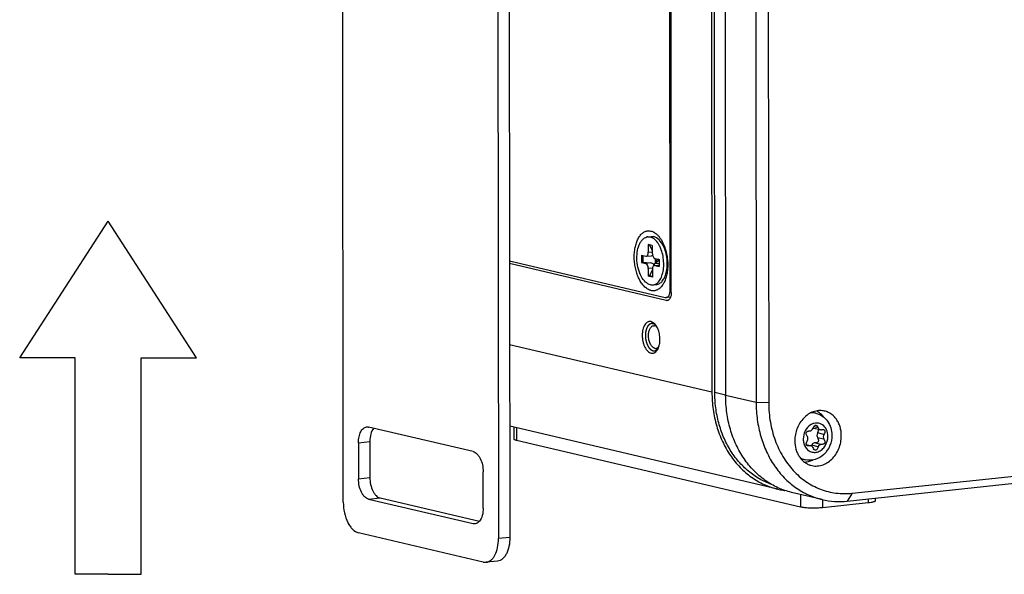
# Model space of a CAD drawing. Header units: millimetres. Extents: x 0 to 2731, y -3524 to -2222.
# Tile 209 of 221: x 2517 to 2625, y -2643 to -2582. Entities that reach past the tile are written whole.
import ezdxf

# ---------------------------------------------------------------- set-up
doc = ezdxf.new("R2010")
doc.units = ezdxf.units.MM
doc.header["$LTSCALE"] = 46.255
doc.layers.get('0').update_dxf_attribs({"linetype": 'CONTINUOUS'})
doc.layers.add('00_COMPONENTS', color=7, linetype='CONTINUOUS')

msp = doc.modelspace()

# ---------------------------------------------------------------- linework, layer by layer
for p, q in [((2516.645, -2618.927), (2526.342, -2603.924)), ((2536.039, -2618.927), (2526.342, -2603.924)), ((2522.714, -2618.927), (2516.645, -2618.927)), ((2522.714, -2642.636), (2522.714, -2618.927)), ((2529.969, -2642.636), (2529.969, -2618.927)), ((2529.969, -2618.927), (2536.039, -2618.927)), ((2526.342, -2642.636), (2522.714, -2642.636)), ((2526.342, -2642.636), (2529.969, -2642.636))]:
    msp.add_line(p, q)
at = {"layer": '00_COMPONENTS', "color": 7}
for p, q in [((2552.115, -2634.737), (2552.027, -2548.329)), ((2569.037, -2552.319), (2569.125, -2638.727)), ((2570.284, -2552.187), (2570.372, -2638.594)), ((2592.457, -2554.053), (2592.527, -2622.688)), ((2592.832, -2622.675), (2592.762, -2554.125)), ((2593.958, -2554.405), (2594.028, -2623.04)), ((2597.293, -2555.187), (2597.363, -2623.822)), ((2598.68, -2555.513), (2598.75, -2623.864)), ((2587.958, -2611.447), (2587.909, -2563.063)), ((2588.07, -2611.77), (2588.02, -2562.984)), ((2585.488, -2605.659), (2585.875, -2605.617)), ((2585.488, -2605.664), (2585.765, -2605.677)), ((2585.875, -2605.617), (2586.153, -2605.636)), ((2585.989, -2606.618), (2585.544, -2606.513)), ((2585.544, -2606.513), (2585.545, -2607.353)), ((2585.683, -2606.546), (2585.989, -2607.142)), ((2585.989, -2606.618), (2585.989, -2607.457)), ((2570.341, -2608.302), (2587.403, -2612.305)), ((2584.795, -2607.67), (2585.267, -2607.781)), ((2584.795, -2607.67), (2584.796, -2608.46)), ((2584.796, -2608.46), (2584.94, -2608.45)), ((2584.796, -2608.46), (2585.268, -2608.571)), ((2584.939, -2607.704), (2584.94, -2608.45)), ((2584.94, -2608.45), (2585.792, -2608.516)), ((2585.267, -2607.781), (2585.32, -2607.784)), ((2585.32, -2607.785), (2585.889, -2607.724)), ((2586.158, -2608.688), (2586.724, -2608.192)), ((2586.268, -2608.016), (2586.74, -2608.127)), ((2586.309, -2608.016), (2586.31, -2608.555)), ((2586.502, -2608.14), (2586.31, -2608.555)), ((2586.31, -2608.555), (2586.724, -2608.587)), ((2586.741, -2608.656), (2586.31, -2608.555)), ((2586.461, -2608.061), (2586.502, -2608.14)), ((2586.74, -2608.196), (2586.502, -2608.14)), ((2586.724, -2608.192), (2586.637, -2608.103)), ((2586.724, -2608.192), (2586.73, -2608.126)), ((2586.724, -2608.192), (2586.741, -2608.447)), ((2586.724, -2608.192), (2586.724, -2608.587)), ((2586.74, -2608.127), (2586.741, -2608.917)), ((2587.515, -2612.627), (2570.341, -2608.598)), ((2585.547, -2609.13), (2585.547, -2609.97)), ((2585.991, -2609.247), (2585.677, -2609.929)), ((2585.991, -2609.235), (2585.992, -2610.074)), ((2586.216, -2608.803), (2586.741, -2608.747)), ((2586.269, -2608.806), (2586.216, -2608.804)), ((2586.269, -2608.806), (2586.741, -2608.917)), ((2586.724, -2608.587), (2586.741, -2608.627)), ((2585.677, -2609.929), (2585.547, -2609.97)), ((2585.992, -2610.074), (2585.547, -2609.97)), ((2585.992, -2610.003), (2585.677, -2609.929)), ((2585.771, -2610.911), (2586.048, -2610.923)), ((2586.048, -2610.929), (2586.435, -2610.888)), ((2587.991, -2612.26), (2587.508, -2612.311)), ((2587.971, -2612.309), (2587.834, -2612.277)), ((2607.905, -2633.755), (2717.632, -2622.087)), ((2607.35, -2634.612), (2717.077, -2622.944)), ((2603.924, -2624.983), (2603.492, -2624.881)), ((2566.336, -2629.187), (2554.885, -2626.501)), ((2599.762, -2633.31), (2570.359, -2626.413)), ((2570.807, -2626.518), (2570.808, -2627.815)), ((2603.683, -2626.621), (2604.389, -2626.786)), ((2602.232, -2635.27), (2571.103, -2627.968)), ((2553.775, -2628.215), (2553.779, -2632.165)), ((2555.022, -2628.083), (2555.026, -2632.033)), ((2602.859, -2628.431), (2603.371, -2628.551)), ((2602.725, -2630.094), (2602.293, -2629.993)), ((2567.454, -2635.373), (2567.45, -2631.423)), ((2554.893, -2634.401), (2566.344, -2637.087)), ((2556.14, -2634.269), (2567.031, -2636.823)), ((2604.598, -2634.445), (2601.262, -2633.662)), ((2610.424, -2634.285), (2610.425, -2634.583)), ((2609.647, -2634.813), (2604.66, -2635.343)), ((2567.46, -2641.298), (2553.786, -2638.09)), ((2569.021, -2641.186), (2567.774, -2641.319))]:
    msp.add_line(p, q, dxfattribs=at)
at = {"layer": '00_COMPONENTS', "color": 4}
for p, q in [((2585.545, -2607.353), (2585.989, -2607.305)), ((2585.792, -2608.516), (2585.268, -2608.571)), ((2586.006, -2609.081), (2585.547, -2609.13)), ((2586.269, -2608.806), (2586.741, -2608.756)), ((2588.069, -2611.436), (2587.958, -2611.447)), ((2587.515, -2612.627), (2587.72, -2612.605)), ((2592.527, -2622.688), (2570.35, -2617.486)), ((2592.832, -2622.675), (2594.028, -2622.955)), ((2597.363, -2623.822), (2594.028, -2623.04)), ((2598.75, -2623.864), (2597.363, -2623.822)), ((2571.102, -2626.588), (2571.103, -2627.968)), ((2604.152, -2626.578), (2603.684, -2626.469)), ((2604.796, -2627.31), (2604.09, -2627.144)), ((2604.796, -2627.832), (2604.09, -2627.667)), ((2553.775, -2628.215), (2555.022, -2628.083)), ((2603.243, -2628.548), (2602.873, -2628.461)), ((2604.172, -2628.655), (2603.466, -2628.489)), ((2604.477, -2628.413), (2603.771, -2628.247)), ((2553.779, -2632.165), (2555.026, -2632.033)), ((2554.893, -2634.401), (2556.14, -2634.269)), ((2602.231, -2633.89), (2602.232, -2635.27)), ((2604.659, -2634.459), (2604.66, -2635.343)), ((2607.905, -2633.755), (2607.35, -2634.612)), ((2609.647, -2634.368), (2609.647, -2634.813)), ((2566.344, -2637.087), (2566.75, -2637.044)), ((2570.372, -2638.594), (2569.125, -2638.727))]:
    msp.add_line(p, q, dxfattribs=at)
at = {"layer": '00_COMPONENTS', "color": 7}
for centre, radius, start, end in [((2585.579, -2606.48), 0.825, 100.9238, 102.91637), ((2585.577, -2606.471), 0.816, 96.26783, 100.92635), ((2585.56, -2606.55), 0.897, 71.95972, 76.76223), ((2585.431, -2606.847), 1.222, 60.06404, 60.4604), ((2583.918, -2608.126), 3.228, 26.3072, 28.89273), ((2583.649, -2608.258), 3.528, 23.14934, 26.30082), ((2583.488, -2608.329), 3.703, 22.85106, 23.17296), ((2583.461, -2608.34), 3.733, 22.56604, 22.85111), ((2605.436, -2627.377), 1.974, 156.79947, 157.59099), ((2603.754, -2626.316), 0.313, 244.86603, 253.29526), ((2603.753, -2626.319), 0.31, 253.32582, 256.88521), ((2603.3, -2628.855), 0.312, 64.9034, 76.84195)]:
    msp.add_arc(centre, radius, start, end, dxfattribs=at)
at = {"layer": '00_COMPONENTS', "color": 4}
for centre, radius, start, end in [((2603.519, -2626.806), 1.871, 94.38113, 95.40977), ((2604.111, -2627.49), 1.456, 121.9982, 123.26955), ((2604.102, -2627.476), 1.44, 121.22549, 121.99726), ((2604.093, -2627.462), 1.423, 119.92436, 121.22653), ((2604.183, -2627.855), 1.649, 197.71723, 198.60615), ((2604.129, -2627.874), 1.591, 198.58782, 202.52568), ((2603.17, -2628.283), 1.866, 238.49993, 239.3844), ((2603.167, -2628.287), 1.861, 239.38455, 239.9687)]:
    msp.add_arc(centre, radius, start, end, dxfattribs=at)
at = {"layer": '00_COMPONENTS', "color": 7}
for centre, major_axis, ratio, start_param, end_param in [((2585.793, -2609.009), (0.456, -0.27), 0.9114886, 1.2809006, 2.0662988), ((2585.791, -2607.232), (0.456, -0.27), 0.9114886, -0.8857213, -0.6140338), ((2585.793, -2609.009), (0.274, 0.506), 0.4828049, -0.9616897, -0.6552131)]:
    msp.add_ellipse(centre, major_axis=major_axis, ratio=ratio, start_param=start_param, end_param=end_param, dxfattribs=at)
for points, knots in [([(2584.009, -2607.855), (2584.009, -2607.657), (2584.028, -2607.268), (2584.119, -2606.71), (2584.268, -2606.205), (2584.471, -2605.769), (2584.722, -2605.416), (2584.973, -2605.197), (2585.189, -2605.081), (2585.352, -2605.025), (2585.521, -2604.997), (2585.634, -2604.998), (2585.69, -2605.003)], [0, 0, 0, 0, 0.1625751, 0.3173753, 0.4612637, 0.5920283, 0.7088338, 0.8128033, 0.8611536, 0.9078969, 0.9538755, 1, 1, 1, 1]), ([(2585.69, -2605.003), (2585.768, -2605.01), (2585.926, -2605.042), (2586.156, -2605.141), (2586.38, -2605.289), (2586.595, -2605.484), (2586.798, -2605.721), (2587.056, -2606.101), (2587.21, -2606.422), (2587.299, -2606.649)], [0, 0, 0, 0, 0.0969274, 0.1995867, 0.3100881, 0.4296953, 0.5589029, 0.6975687, 1, 1, 1, 1]), ([(2585.771, -2610.911), (2585.578, -2610.865), (2585.181, -2610.615), (2584.746, -2610.007), (2584.432, -2609.203), (2584.278, -2608.292), (2584.299, -2607.382), (2584.467, -2606.681), (2584.697, -2606.223), (2584.897, -2605.959), (2585.129, -2605.768), (2585.306, -2605.695), (2585.394, -2605.675)], [0, 0, 0, 0, 0.0961302, 0.216482, 0.3581495, 0.5110299, 0.6614844, 0.796759, 0.85593, 0.9089459, 0.9563878, 1, 1, 1, 1]), ([(2586.033, -2605.784), (2586.017, -2605.775), (2585.954, -2605.741), (2585.888, -2605.713), (2585.838, -2605.697)], [0, 0, 0, 0, 0.2579134, 1, 1, 1, 1]), ([(2586.744, -2606.566), (2586.696, -2606.48), (2586.512, -2606.181), (2586.26, -2605.915), (2586.041, -2605.788)], [0, 0, 0, 0, 0.2808995, 1, 1, 1, 1]), ([(2587.203, -2606.662), (2587.079, -2606.41), (2586.806, -2605.983), (2586.367, -2605.686), (2586.153, -2605.636)], [0, 0, 0, 0, 0.5604114, 1, 1, 1, 1]), ([(2585.32, -2607.785), (2585.352, -2607.781), (2585.421, -2607.748), (2585.492, -2607.647), (2585.535, -2607.51), (2585.545, -2607.407), (2585.545, -2607.353)], [0, 0, 0, 0, 0.186374, 0.4116766, 0.6876091, 1, 1, 1, 1]), ([(2585.989, -2607.457), (2585.989, -2607.522), (2586.004, -2607.65), (2586.07, -2607.853), (2586.179, -2607.995), (2586.268, -2608.016)], [0, 0, 0, 0, 0.2981598, 0.5808131, 1, 1, 1, 1]), ([(2587.085, -2609.778), (2587.152, -2609.557), (2587.24, -2609.082), (2587.251, -2608.347), (2587.147, -2607.608), (2587.001, -2607.132), (2586.908, -2606.908)], [0, 0, 0, 0, 0.2369911, 0.4920542, 0.7514146, 1, 1, 1, 1]), ([(2587.514, -2609.586), (2587.634, -2609.104), (2587.665, -2608.33), (2587.482, -2607.351), (2587.309, -2606.879), (2587.203, -2606.662)], [0, 0, 0, 0, 0.4991478, 0.7572601, 1, 1, 1, 1]), ([(2587.299, -2606.649), (2587.306, -2606.666), (2587.333, -2606.738), (2587.359, -2606.81), (2587.377, -2606.865)], [0, 0, 0, 0, 0.2479062, 1, 1, 1, 1]), ([(2587.377, -2606.865), (2587.477, -2607.159), (2587.626, -2607.771), (2587.677, -2608.399), (2587.678, -2608.716)], [0, 0, 0, 0, 0.494963, 1, 1, 1, 1]), ([(2587.642, -2609.352), (2587.621, -2609.537), (2587.56, -2609.893), (2587.41, -2610.389), (2587.207, -2610.816), (2586.958, -2611.162), (2586.709, -2611.377), (2586.496, -2611.49), (2586.335, -2611.546), (2586.168, -2611.574), (2585.999, -2611.574), (2585.829, -2611.545), (2585.598, -2611.468), (2585.311, -2611.296), (2584.998, -2610.997), (2584.715, -2610.61), (2584.47, -2610.146), (2584.27, -2609.622), (2584.122, -2609.053), (2584.03, -2608.46), (2584.009, -2608.057), (2584.009, -2607.855)], [0, 0, 0, 0, 0.0739878, 0.1427269, 0.2052088, 0.2610729, 0.310875, 0.3340622, 0.3564906, 0.3785549, 0.4006816, 0.4232917, 0.4467646, 0.4973681, 0.5541824, 0.617612, 0.687187, 0.7618239, 0.8400261, 0.9200423, 1, 1, 1, 1]), ([(2585.547, -2609.13), (2585.546, -2609.065), (2585.532, -2608.937), (2585.466, -2608.734), (2585.357, -2608.592), (2585.268, -2608.571)], [0, 0, 0, 0, 0.2981598, 0.5808131, 1, 1, 1, 1]), ([(2586.216, -2608.803), (2586.184, -2608.806), (2586.115, -2608.839), (2586.044, -2608.94), (2586.001, -2609.077), (2585.991, -2609.18), (2585.991, -2609.235)], [0, 0, 0, 0, 0.186374, 0.4116766, 0.6876091, 1, 1, 1, 1]), ([(2586.435, -2610.887), (2586.556, -2610.873), (2586.807, -2610.785), (2587.117, -2610.498), (2587.361, -2610.085), (2587.47, -2609.762), (2587.514, -2609.586)], [0, 0, 0, 0, 0.2031602, 0.4307214, 0.6958491, 1, 1, 1, 1]), ([(2587.678, -2608.716), (2587.678, -2608.77), (2587.675, -2608.982), (2587.66, -2609.195), (2587.642, -2609.352)], [0, 0, 0, 0, 0.2536219, 1, 1, 1, 1]), ([(2586.507, -2610.733), (2586.642, -2610.626), (2586.882, -2610.325), (2587.026, -2609.974), (2587.085, -2609.778)], [0, 0, 0, 0, 0.4564031, 1, 1, 1, 1]), ([(2586.048, -2610.928), (2586.108, -2610.921), (2586.189, -2610.903), (2586.265, -2610.874), (2586.284, -2610.866)], [0, 0, 0, 0, 0.746036, 1, 1, 1, 1]), ([(2586.284, -2610.866), (2586.303, -2610.858), (2586.382, -2610.821), (2586.455, -2610.773), (2586.507, -2610.733)], [0, 0, 0, 0, 0.2431752, 1, 1, 1, 1]), ([(2587.508, -2612.311), (2587.54, -2612.308), (2587.604, -2612.29), (2587.692, -2612.234), (2587.77, -2612.151), (2587.837, -2612.044), (2587.89, -2611.916), (2587.944, -2611.717), (2587.958, -2611.557), (2587.958, -2611.447)], [0, 0, 0, 0, 0.0907575, 0.1873464, 0.2940489, 0.4130539, 0.5447048, 0.6879544, 1, 1, 1, 1]), ([(2588.07, -2611.77), (2588.07, -2611.879), (2588.055, -2612.04), (2588.002, -2612.239), (2587.948, -2612.367), (2587.882, -2612.474), (2587.804, -2612.557), (2587.716, -2612.613), (2587.651, -2612.63), (2587.62, -2612.634)], [0, 0, 0, 0, 0.3120455, 0.4552952, 0.5869461, 0.7059512, 0.8126536, 0.9092424, 1, 1, 1, 1]), ([(2587.403, -2612.305), (2587.412, -2612.307), (2587.447, -2612.313), (2587.482, -2612.314), (2587.508, -2612.311)], [0, 0, 0, 0, 0.2548025, 1, 1, 1, 1]), ([(2587.62, -2612.634), (2587.611, -2612.635), (2587.576, -2612.637), (2587.541, -2612.633), (2587.515, -2612.627)], [0, 0, 0, 0, 0.2472786, 1, 1, 1, 1]), ([(2585.85, -2614.951), (2585.819, -2614.944), (2585.755, -2614.935), (2585.66, -2614.937), (2585.566, -2614.957), (2585.443, -2615.007), (2585.297, -2615.115), (2585.15, -2615.3), (2585.031, -2615.536), (2584.944, -2615.814), (2584.89, -2616.124), (2584.873, -2616.454), (2584.892, -2616.793), (2584.947, -2617.128), (2585.036, -2617.446), (2585.155, -2617.736), (2585.301, -2617.986), (2585.468, -2618.188), (2585.651, -2618.334), (2585.787, -2618.392), (2585.854, -2618.408)], [0, 0, 0, 0, 0.0221909, 0.0439384, 0.0657194, 0.0880068, 0.1355834, 0.1891855, 0.2497125, 0.3169002, 0.3896716, 0.4664117, 0.5451766, 0.6238684, 0.7003942, 0.7728271, 0.8395819, 0.8996281, 0.9527699, 1, 1, 1, 1]), ([(2586.339, -2615.3), (2586.304, -2615.255), (2586.23, -2615.173), (2586.109, -2615.069), (2585.983, -2614.994), (2585.894, -2614.962), (2585.85, -2614.951)], [0, 0, 0, 0, 0.2811557, 0.5401425, 0.7785467, 1, 1, 1, 1]), ([(2586.269, -2617.87), (2586.224, -2617.859), (2586.133, -2617.822), (2586.01, -2617.728), (2585.896, -2617.598), (2585.794, -2617.436), (2585.709, -2617.248), (2585.642, -2617.04), (2585.596, -2616.819), (2585.572, -2616.591), (2585.571, -2616.365), (2585.593, -2616.148), (2585.638, -2615.947), (2585.704, -2615.768), (2585.788, -2615.618), (2585.89, -2615.501), (2586.006, -2615.422), (2586.093, -2615.397), (2586.135, -2615.392)], [0, 0, 0, 0, 0.0462114, 0.0977845, 0.1556854, 0.219876, 0.289591, 0.3635648, 0.4402064, 0.5177401, 0.5943315, 0.6682084, 0.7377866, 0.8018119, 0.8595354, 0.910943, 0.9570321, 1, 1, 1, 1]), ([(2586.135, -2615.392), (2586.146, -2615.391), (2586.19, -2615.388), (2586.234, -2615.393), (2586.266, -2615.401)], [0, 0, 0, 0, 0.2472786, 1, 1, 1, 1]), ([(2586.481, -2615.512), (2586.448, -2615.485), (2586.381, -2615.439), (2586.304, -2615.41), (2586.266, -2615.401)], [0, 0, 0, 0, 0.5227481, 1, 1, 1, 1]), ([(2586.481, -2615.512), (2586.47, -2615.493), (2586.427, -2615.42), (2586.378, -2615.35), (2586.339, -2615.3)], [0, 0, 0, 0, 0.2588029, 1, 1, 1, 1]), ([(2586.713, -2617.689), (2586.739, -2617.606), (2586.782, -2617.431), (2586.832, -2617.06), (2586.824, -2616.576), (2586.73, -2616.101), (2586.604, -2615.749), (2586.524, -2615.587), (2586.481, -2615.512)], [0, 0, 0, 0, 0.1165068, 0.2402095, 0.500008, 0.7598022, 0.8834998, 1, 1, 1, 1]), ([(2585.854, -2618.408), (2585.89, -2618.416), (2585.963, -2618.426), (2586.073, -2618.418), (2586.18, -2618.388), (2586.321, -2618.315), (2586.482, -2618.165), (2586.576, -2618.011), (2586.618, -2617.926)], [0, 0, 0, 0, 0.1132833, 0.2243745, 0.3365326, 0.4528731, 0.7070071, 1, 1, 1, 1]), ([(2586.269, -2617.87), (2586.28, -2617.872), (2586.323, -2617.881), (2586.367, -2617.882), (2586.4, -2617.878)], [0, 0, 0, 0, 0.2548159, 1, 1, 1, 1]), ([(2586.4, -2617.878), (2586.428, -2617.875), (2586.486, -2617.862), (2586.569, -2617.823), (2586.646, -2617.764), (2586.691, -2617.715), (2586.713, -2617.689)], [0, 0, 0, 0, 0.2312836, 0.4707599, 0.7253554, 1, 1, 1, 1]), ([(2586.618, -2617.926), (2586.627, -2617.907), (2586.663, -2617.83), (2586.693, -2617.75), (2586.713, -2617.689)], [0, 0, 0, 0, 0.2412034, 1, 1, 1, 1]), ([(2592.527, -2622.688), (2592.527, -2623.32), (2592.613, -2624.572), (2592.998, -2626.389), (2593.528, -2627.814), (2594.071, -2628.869), (2594.677, -2629.846), (2595.564, -2630.943), (2596.618, -2631.853), (2597.533, -2632.44), (2598.249, -2632.808), (2598.992, -2633.103), (2599.503, -2633.25), (2599.762, -2633.31)], [0, 0, 0, 0, 0.1368135, 0.2707126, 0.4009995, 0.4647093, 0.5274106, 0.6497673, 0.7686327, 0.8270808, 0.8850154, 0.9425974, 1, 1, 1, 1]), ([(2599.049, -2632.785), (2598.593, -2632.624), (2597.703, -2632.213), (2596.487, -2631.361), (2595.41, -2630.291), (2594.496, -2629.028), (2593.764, -2627.6), (2593.23, -2626.04), (2592.905, -2624.384), (2592.832, -2623.248), (2592.832, -2622.675)], [0, 0, 0, 0, 0.1147488, 0.2313793, 0.3508146, 0.4736741, 0.6002344, 0.7304319, 0.863896, 1, 1, 1, 1]), ([(2601.262, -2633.662), (2601.004, -2633.602), (2600.493, -2633.455), (2599.75, -2633.16), (2599.034, -2632.792), (2598.119, -2632.205), (2597.065, -2631.295), (2596.178, -2630.198), (2595.571, -2629.221), (2595.029, -2628.166), (2594.499, -2626.741), (2594.114, -2624.924), (2594.028, -2623.672), (2594.028, -2623.04)], [0, 0, 0, 0, 0.0574026, 0.1149846, 0.1729192, 0.2313673, 0.3502327, 0.4725894, 0.5352907, 0.5990005, 0.7292874, 0.8631865, 1, 1, 1, 1]), ([(2597.363, -2623.822), (2597.364, -2624.454), (2597.449, -2625.706), (2597.834, -2627.523), (2598.364, -2628.948), (2598.907, -2630.004), (2599.513, -2630.98), (2600.4, -2632.077), (2601.454, -2632.987), (2602.369, -2633.574), (2603.085, -2633.942), (2603.828, -2634.237), (2604.34, -2634.384), (2604.598, -2634.445)], [0, 0, 0, 0, 0.1368135, 0.2707126, 0.4009995, 0.4647093, 0.5274106, 0.6497673, 0.7686327, 0.8270808, 0.8850154, 0.9425974, 1, 1, 1, 1]), ([(2598.75, -2623.864), (2598.751, -2624.567), (2598.866, -2625.956), (2599.384, -2627.945), (2600.095, -2629.462), (2600.816, -2630.54), (2601.42, -2631.268), (2602.087, -2631.916), (2602.81, -2632.476), (2603.583, -2632.945), (2604.397, -2633.316), (2605.246, -2633.586), (2606.12, -2633.754), (2607.011, -2633.815), (2607.608, -2633.786), (2607.905, -2633.755)], [0, 0, 0, 0, 0.1383679, 0.2729338, 0.4028043, 0.465957, 0.5279107, 0.5887569, 0.6486357, 0.7077321, 0.766269, 0.8244976, 0.8826848, 0.9410998, 1, 1, 1, 1]), ([(2604.765, -2624.73), (2604.672, -2624.712), (2604.481, -2624.69), (2604.192, -2624.696), (2603.902, -2624.742), (2603.517, -2624.855), (2603.053, -2625.092), (2602.562, -2625.508), (2602.152, -2626.035), (2601.844, -2626.647), (2601.653, -2627.313), (2601.609, -2627.775), (2601.61, -2628.005)], [0, 0, 0, 0, 0.0554998, 0.111447, 0.1681449, 0.2258475, 0.3447486, 0.4690627, 0.5983549, 0.7312839, 0.8659032, 1, 1, 1, 1]), ([(2604.035, -2624.723), (2604.17, -2624.803), (2604.426, -2624.997), (2604.636, -2625.24), (2604.73, -2625.372)], [0, 0, 0, 0, 0.4920807, 1, 1, 1, 1]), ([(2606.706, -2627.463), (2606.706, -2627.297), (2606.683, -2626.968), (2606.579, -2626.491), (2606.408, -2626.048), (2606.176, -2625.65), (2605.887, -2625.309), (2605.549, -2625.035), (2605.173, -2624.835), (2604.902, -2624.755), (2604.765, -2624.73)], [0, 0, 0, 0, 0.1371507, 0.2712695, 0.4016291, 0.5278686, 0.6500643, 0.7687643, 0.8849631, 1, 1, 1, 1]), ([(2603.924, -2624.983), (2604.178, -2625.042), (2604.67, -2625.262), (2605.242, -2625.834), (2605.596, -2626.574), (2605.675, -2627.12), (2605.675, -2627.394)], [0, 0, 0, 0, 0.2446488, 0.491465, 0.7434267, 1, 1, 1, 1]), ([(2553.775, -2628.215), (2553.775, -2627.996), (2553.812, -2627.584), (2553.966, -2627.107), (2554.151, -2626.808), (2554.307, -2626.642), (2554.483, -2626.529), (2554.612, -2626.494), (2554.676, -2626.487)], [0, 0, 0, 0, 0.3122543, 0.5866576, 0.7057415, 0.8125103, 0.9091405, 1, 1, 1, 1]), ([(2554.676, -2626.487), (2554.728, -2626.482), (2554.799, -2626.484), (2554.868, -2626.497), (2554.885, -2626.501)], [0, 0, 0, 0, 0.7455994, 1, 1, 1, 1]), ([(2555.445, -2626.631), (2555.295, -2626.805), (2555.08, -2627.289), (2555.022, -2627.802), (2555.022, -2628.083)], [0, 0, 0, 0, 0.4500768, 1, 1, 1, 1]), ([(2603.231, -2626.926), (2603.31, -2626.922), (2603.477, -2626.851), (2603.577, -2626.706), (2603.611, -2626.624)], [0, 0, 0, 0, 0.4737109, 1, 1, 1, 1]), ([(2603.622, -2626.599), (2603.644, -2626.548), (2603.686, -2626.46), (2603.758, -2626.354), (2603.835, -2626.289), (2603.894, -2626.283), (2603.918, -2626.289)], [0, 0, 0, 0, 0.3631475, 0.6373218, 0.8373892, 1, 1, 1, 1]), ([(2603.918, -2626.289), (2603.965, -2626.3), (2604.065, -2626.395), (2604.12, -2626.507), (2604.152, -2626.578)], [0, 0, 0, 0, 0.3820238, 1, 1, 1, 1]), ([(2604.194, -2626.738), (2604.208, -2626.793), (2604.187, -2626.94), (2604.129, -2627.068), (2604.09, -2627.144)], [0, 0, 0, 0, 0.3968945, 1, 1, 1, 1]), ([(2604.152, -2626.578), (2604.174, -2626.629), (2604.238, -2626.721), (2604.338, -2626.774), (2604.389, -2626.786)], [0, 0, 0, 0, 0.5162969, 1, 1, 1, 1]), ([(2604.516, -2626.79), (2604.541, -2626.785), (2604.623, -2626.774), (2604.708, -2626.771), (2604.765, -2626.785)], [0, 0, 0, 0, 0.2984257, 1, 1, 1, 1]), ([(2604.765, -2626.785), (2604.803, -2626.793), (2604.88, -2626.829), (2604.911, -2626.934), (2604.904, -2627.024), (2604.873, -2627.149), (2604.83, -2627.244), (2604.796, -2627.31)], [0, 0, 0, 0, 0.1905282, 0.375509, 0.4930768, 0.6345988, 1, 1, 1, 1]), ([(2571.103, -2627.968), (2571.061, -2627.958), (2570.986, -2627.938), (2570.901, -2627.906), (2570.852, -2627.877), (2570.823, -2627.854), (2570.808, -2627.83), (2570.808, -2627.815)], [0, 0, 0, 0, 0.3807985, 0.6708218, 0.7814957, 0.8708396, 1, 1, 1, 1]), ([(2605.675, -2627.394), (2605.675, -2627.783), (2605.518, -2628.566), (2604.859, -2629.545), (2603.862, -2630.149), (2603.081, -2630.178), (2602.725, -2630.094)], [0, 0, 0, 0, 0.2573163, 0.5113958, 0.7581078, 1, 1, 1, 1]), ([(2602.993, -2627.554), (2602.964, -2627.508), (2602.916, -2627.423), (2602.856, -2627.274), (2602.84, -2627.127), (2602.909, -2627.021), (2602.991, -2626.969), (2603.101, -2626.936), (2603.185, -2626.928), (2603.231, -2626.926)], [0, 0, 0, 0, 0.1767548, 0.3214691, 0.5331311, 0.6242782, 0.7251983, 0.8481057, 1, 1, 1, 1]), ([(2602.859, -2628.431), (2602.844, -2628.37), (2602.875, -2628.202), (2602.946, -2628.059), (2602.993, -2627.972)], [0, 0, 0, 0, 0.3898643, 1, 1, 1, 1]), ([(2602.993, -2627.972), (2603.029, -2627.907), (2603.067, -2627.761), (2603.03, -2627.613), (2602.993, -2627.554)], [0, 0, 0, 0, 0.5129536, 1, 1, 1, 1]), ([(2603.366, -2630.694), (2603.461, -2630.721), (2603.656, -2630.762), (2603.955, -2630.78), (2604.257, -2630.756), (2604.662, -2630.666), (2605.154, -2630.447), (2605.679, -2630.038), (2606.12, -2629.504), (2606.452, -2628.874), (2606.659, -2628.184), (2606.706, -2627.702), (2606.706, -2627.463)], [0, 0, 0, 0, 0.0556482, 0.1115492, 0.1680561, 0.225478, 0.3437332, 0.4676007, 0.5968223, 0.7300631, 0.8652563, 1, 1, 1, 1]), ([(2604.09, -2627.144), (2604.048, -2627.226), (2604.003, -2627.407), (2604.047, -2627.591), (2604.09, -2627.667)], [0, 0, 0, 0, 0.5122963, 1, 1, 1, 1]), ([(2604.09, -2627.667), (2604.114, -2627.709), (2604.155, -2627.787), (2604.204, -2627.925), (2604.207, -2628.033), (2604.182, -2628.087)], [0, 0, 0, 0, 0.3283015, 0.5978924, 1, 1, 1, 1]), ([(2604.796, -2627.832), (2604.821, -2627.876), (2604.863, -2627.957), (2604.903, -2628.076), (2604.913, -2628.179), (2604.888, -2628.268), (2604.827, -2628.336), (2604.735, -2628.381), (2604.615, -2628.408), (2604.526, -2628.413), (2604.477, -2628.413)], [0, 0, 0, 0, 0.1661438, 0.3013256, 0.4108805, 0.5046257, 0.597533, 0.7049255, 0.8371838, 1, 1, 1, 1]), ([(2604.796, -2627.31), (2604.754, -2627.392), (2604.709, -2627.573), (2604.753, -2627.756), (2604.796, -2627.832)], [0, 0, 0, 0, 0.5122963, 1, 1, 1, 1]), ([(2601.61, -2628.005), (2601.61, -2628.314), (2601.67, -2628.777), (2601.875, -2629.347), (2602.084, -2629.731), (2602.343, -2630.067), (2602.648, -2630.346), (2602.99, -2630.561), (2603.239, -2630.659), (2603.366, -2630.694)], [0, 0, 0, 0, 0.269861, 0.400235, 0.526767, 0.6494438, 0.768644, 0.8851326, 1, 1, 1, 1]), ([(2602.995, -2628.553), (2602.962, -2628.545), (2602.9, -2628.52), (2602.867, -2628.46), (2602.859, -2628.431)], [0, 0, 0, 0, 0.5235888, 1, 1, 1, 1]), ([(2603.243, -2628.548), (2603.219, -2628.552), (2603.137, -2628.564), (2603.052, -2628.566), (2602.995, -2628.553)], [0, 0, 0, 0, 0.2984225, 1, 1, 1, 1]), ([(2603.466, -2628.489), (2603.463, -2628.496), (2603.452, -2628.524), (2603.441, -2628.552), (2603.432, -2628.573)], [0, 0, 0, 0, 0.2595336, 1, 1, 1, 1]), ([(2603.608, -2628.759), (2603.599, -2628.738), (2603.558, -2628.662), (2603.49, -2628.599), (2603.432, -2628.572)], [0, 0, 0, 0, 0.2628604, 1, 1, 1, 1]), ([(2603.771, -2628.247), (2603.707, -2628.248), (2603.57, -2628.304), (2603.491, -2628.422), (2603.466, -2628.489)], [0, 0, 0, 0, 0.4723696, 1, 1, 1, 1]), ([(2603.842, -2629.049), (2603.795, -2629.038), (2603.695, -2628.943), (2603.64, -2628.83), (2603.608, -2628.759)], [0, 0, 0, 0, 0.3819324, 1, 1, 1, 1]), ([(2604.182, -2628.087), (2604.17, -2628.113), (2604.118, -2628.18), (2603.969, -2628.238), (2603.843, -2628.247), (2603.771, -2628.247)], [0, 0, 0, 0, 0.1881951, 0.5279909, 1, 1, 1, 1]), ([(2604.172, -2628.655), (2604.148, -2628.718), (2604.101, -2628.828), (2604.021, -2628.961), (2603.937, -2629.044), (2603.869, -2629.055), (2603.842, -2629.049)], [0, 0, 0, 0, 0.3731928, 0.6513467, 0.8479476, 1, 1, 1, 1]), ([(2604.477, -2628.413), (2604.413, -2628.414), (2604.276, -2628.469), (2604.197, -2628.588), (2604.172, -2628.655)], [0, 0, 0, 0, 0.4723696, 1, 1, 1, 1]), ([(2566.336, -2629.187), (2566.496, -2629.225), (2566.73, -2629.38), (2566.967, -2629.669), (2567.198, -2630.065), (2567.394, -2630.656), (2567.45, -2631.163), (2567.45, -2631.423)], [0, 0, 0, 0, 0.1869177, 0.2997299, 0.4251677, 0.7045387, 1, 1, 1, 1]), ([(2603.624, -2630.101), (2603.481, -2630.178), (2603.183, -2630.304), (2602.866, -2630.364), (2602.709, -2630.376)], [0, 0, 0, 0, 0.507965, 1, 1, 1, 1]), ([(2554.893, -2634.401), (2554.733, -2634.364), (2554.5, -2634.208), (2554.262, -2633.919), (2554.031, -2633.524), (2553.836, -2632.933), (2553.78, -2632.425), (2553.779, -2632.165)], [0, 0, 0, 0, 0.1869177, 0.2997299, 0.4251677, 0.7045387, 1, 1, 1, 1]), ([(2555.026, -2632.033), (2555.027, -2632.293), (2555.083, -2632.8), (2555.278, -2633.391), (2555.509, -2633.787), (2555.747, -2634.075), (2555.98, -2634.231), (2556.14, -2634.269)], [0, 0, 0, 0, 0.2954613, 0.5748323, 0.7002701, 0.8130823, 1, 1, 1, 1]), ([(2599.762, -2633.31), (2599.949, -2633.354), (2600.201, -2633.404), (2600.455, -2633.442), (2600.519, -2633.45)], [0, 0, 0, 0, 0.7498033, 1, 1, 1, 1]), ([(2604.598, -2634.445), (2605.045, -2634.55), (2605.962, -2634.684), (2606.889, -2634.661), (2607.35, -2634.612)], [0, 0, 0, 0, 0.497703, 1, 1, 1, 1]), ([(2552.115, -2634.737), (2552.115, -2635.127), (2552.199, -2635.888), (2552.493, -2636.774), (2552.839, -2637.368), (2553.195, -2637.801), (2553.545, -2638.034), (2553.786, -2638.09)], [0, 0, 0, 0, 0.2954473, 0.5748306, 0.7002669, 0.8130927, 1, 1, 1, 1]), ([(2567.454, -2635.373), (2567.454, -2635.654), (2567.397, -2636.167), (2567.182, -2636.65), (2567.032, -2636.825)], [0, 0, 0, 0, 0.5499232, 1, 1, 1, 1]), ([(2604.66, -2635.343), (2604.45, -2635.366), (2604.012, -2635.392), (2603.363, -2635.393), (2602.836, -2635.362), (2602.465, -2635.316), (2602.304, -2635.287), (2602.232, -2635.27)], [0, 0, 0, 0, 0.2594854, 0.5397348, 0.7992251, 0.9090385, 1, 1, 1, 1]), ([(2610.425, -2634.583), (2610.425, -2634.611), (2610.375, -2634.653), (2610.302, -2634.686), (2610.211, -2634.717), (2610.099, -2634.745), (2609.909, -2634.782), (2609.756, -2634.802), (2609.647, -2634.813)], [0, 0, 0, 0, 0.1022245, 0.1892232, 0.3027422, 0.4423439, 0.6066357, 1, 1, 1, 1]), ([(2566.554, -2637.101), (2566.502, -2637.106), (2566.431, -2637.105), (2566.362, -2637.091), (2566.344, -2637.087)], [0, 0, 0, 0, 0.7455994, 1, 1, 1, 1]), ([(2567.032, -2636.825), (2566.968, -2636.9), (2566.825, -2637.028), (2566.642, -2637.092), (2566.554, -2637.101)], [0, 0, 0, 0, 0.527192, 1, 1, 1, 1]), ([(2567.774, -2641.319), (2567.869, -2641.309), (2568.063, -2641.255), (2568.327, -2641.087), (2568.561, -2640.838), (2568.839, -2640.389), (2569.069, -2639.673), (2569.125, -2639.055), (2569.125, -2638.727)], [0, 0, 0, 0, 0.0908322, 0.1874718, 0.2942396, 0.4133177, 0.6877486, 1, 1, 1, 1]), ([(2570.372, -2638.594), (2570.372, -2638.922), (2570.316, -2639.541), (2570.086, -2640.256), (2569.808, -2640.705), (2569.574, -2640.954), (2569.31, -2641.123), (2569.116, -2641.176), (2569.021, -2641.186)], [0, 0, 0, 0, 0.3122514, 0.5866823, 0.7057604, 0.8125282, 0.9091678, 1, 1, 1, 1]), ([(2567.46, -2641.298), (2567.486, -2641.304), (2567.59, -2641.324), (2567.696, -2641.327), (2567.774, -2641.319)], [0, 0, 0, 0, 0.2544999, 1, 1, 1, 1])]:
    msp.add_open_spline(points, degree=3, knots=knots, dxfattribs=at)
at = {"layer": '00_COMPONENTS', "color": 4}
for points, knots in [([(2586.058, -2615.176), (2586.045, -2615.175), (2586.024, -2615.174), (2585.997, -2615.173), (2585.977, -2615.171), (2585.96, -2615.17), (2585.947, -2615.169), (2585.937, -2615.169), (2585.927, -2615.168), (2585.918, -2615.168), (2585.911, -2615.167), (2585.907, -2615.167), (2585.904, -2615.167), (2585.901, -2615.167), (2585.899, -2615.167), (2585.898, -2615.166), (2585.897, -2615.166), (2585.896, -2615.166), (2585.896, -2615.167), (2585.895, -2615.167), (2585.893, -2615.167), (2585.891, -2615.168), (2585.889, -2615.169), (2585.886, -2615.17), (2585.882, -2615.171), (2585.875, -2615.173), (2585.867, -2615.175), (2585.857, -2615.178), (2585.848, -2615.181), (2585.835, -2615.185), (2585.818, -2615.19), (2585.802, -2615.195), (2585.789, -2615.199), (2585.779, -2615.202), (2585.77, -2615.205), (2585.762, -2615.207), (2585.755, -2615.209), (2585.751, -2615.21), (2585.748, -2615.211), (2585.745, -2615.212), (2585.743, -2615.213), (2585.742, -2615.213), (2585.741, -2615.213), (2585.74, -2615.213), (2585.74, -2615.214), (2585.739, -2615.214), (2585.738, -2615.215), (2585.736, -2615.217), (2585.734, -2615.218), (2585.731, -2615.22), (2585.727, -2615.223), (2585.721, -2615.227), (2585.714, -2615.233), (2585.705, -2615.239), (2585.696, -2615.245), (2585.684, -2615.254), (2585.669, -2615.264), (2585.654, -2615.275), (2585.642, -2615.284), (2585.633, -2615.29), (2585.624, -2615.296), (2585.616, -2615.302), (2585.61, -2615.306), (2585.607, -2615.309), (2585.604, -2615.311), (2585.601, -2615.312), (2585.6, -2615.314), (2585.598, -2615.314), (2585.597, -2615.315), (2585.597, -2615.315), (2585.596, -2615.316), (2585.596, -2615.317), (2585.595, -2615.318), (2585.593, -2615.32), (2585.591, -2615.323), (2585.588, -2615.326), (2585.585, -2615.33), (2585.58, -2615.337), (2585.573, -2615.345), (2585.565, -2615.354), (2585.557, -2615.364), (2585.546, -2615.377), (2585.533, -2615.394), (2585.52, -2615.41), (2585.509, -2615.423), (2585.501, -2615.433), (2585.493, -2615.442), (2585.486, -2615.451), (2585.481, -2615.457), (2585.478, -2615.461), (2585.475, -2615.464), (2585.473, -2615.467), (2585.471, -2615.469), (2585.47, -2615.47), (2585.469, -2615.471), (2585.469, -2615.472), (2585.469, -2615.473), (2585.468, -2615.474), (2585.467, -2615.475), (2585.466, -2615.478), (2585.464, -2615.481), (2585.462, -2615.485), (2585.459, -2615.49), (2585.455, -2615.499), (2585.45, -2615.509), (2585.443, -2615.522), (2585.437, -2615.534), (2585.428, -2615.551), (2585.417, -2615.571), (2585.407, -2615.592), (2585.398, -2615.609), (2585.392, -2615.621), (2585.385, -2615.634), (2585.38, -2615.644), (2585.376, -2615.652), (2585.373, -2615.657), (2585.371, -2615.662), (2585.369, -2615.665), (2585.368, -2615.667), (2585.367, -2615.669), (2585.366, -2615.67), (2585.366, -2615.671), (2585.366, -2615.672), (2585.365, -2615.673), (2585.364, -2615.675), (2585.363, -2615.678), (2585.362, -2615.682), (2585.361, -2615.687), (2585.359, -2615.693), (2585.355, -2615.703), (2585.352, -2615.715), (2585.347, -2615.73), (2585.342, -2615.745), (2585.336, -2615.765), (2585.328, -2615.789), (2585.32, -2615.814), (2585.313, -2615.834), (2585.308, -2615.848), (2585.304, -2615.863), (2585.3, -2615.876), (2585.296, -2615.885), (2585.294, -2615.892), (2585.293, -2615.897), (2585.292, -2615.9), (2585.291, -2615.903), (2585.29, -2615.905), (2585.29, -2615.907), (2585.289, -2615.908), (2585.289, -2615.909), (2585.289, -2615.91), (2585.288, -2615.912), (2585.288, -2615.916), (2585.287, -2615.92), (2585.286, -2615.926), (2585.285, -2615.933), (2585.283, -2615.944), (2585.28, -2615.957), (2585.277, -2615.974), (2585.274, -2615.991), (2585.271, -2616.013), (2585.266, -2616.04), (2585.261, -2616.068), (2585.257, -2616.09), (2585.254, -2616.107), (2585.251, -2616.123), (2585.248, -2616.137), (2585.246, -2616.148), (2585.245, -2616.155), (2585.244, -2616.16), (2585.243, -2616.165), (2585.243, -2616.168), (2585.242, -2616.171), (2585.242, -2616.173), (2585.242, -2616.175), (2585.242, -2616.178), (2585.241, -2616.182), (2585.241, -2616.186), (2585.241, -2616.192), (2585.24, -2616.2), (2585.24, -2616.212), (2585.239, -2616.227), (2585.238, -2616.245), (2585.237, -2616.263), (2585.236, -2616.287), (2585.234, -2616.317), (2585.232, -2616.354), (2585.23, -2616.384), (2585.229, -2616.408), (2585.228, -2616.423), (2585.227, -2616.435), (2585.227, -2616.444), (2585.226, -2616.451), (2585.226, -2616.457), (2585.226, -2616.46), (2585.226, -2616.462), (2585.226, -2616.464), (2585.226, -2616.467), (2585.226, -2616.472), (2585.227, -2616.48), (2585.227, -2616.489), (2585.228, -2616.501), (2585.229, -2616.516), (2585.23, -2616.541), (2585.232, -2616.571), (2585.234, -2616.608), (2585.236, -2616.644), (2585.238, -2616.674), (2585.239, -2616.699), (2585.24, -2616.714), (2585.24, -2616.726), (2585.241, -2616.735), (2585.241, -2616.743), (2585.242, -2616.748), (2585.242, -2616.751), (2585.242, -2616.753), (2585.242, -2616.756), (2585.243, -2616.759), (2585.244, -2616.764), (2585.245, -2616.771), (2585.246, -2616.78), (2585.248, -2616.792), (2585.251, -2616.807), (2585.255, -2616.831), (2585.26, -2616.861), (2585.266, -2616.897), (2585.272, -2616.933), (2585.276, -2616.963), (2585.28, -2616.987), (2585.283, -2617.002), (2585.285, -2617.014), (2585.286, -2617.023), (2585.288, -2617.031), (2585.288, -2617.036), (2585.289, -2617.039), (2585.289, -2617.041), (2585.29, -2617.043), (2585.291, -2617.046), (2585.292, -2617.051), (2585.294, -2617.058), (2585.296, -2617.067), (2585.3, -2617.078), (2585.304, -2617.092), (2585.31, -2617.115), (2585.318, -2617.144), (2585.328, -2617.178), (2585.337, -2617.212), (2585.345, -2617.24), (2585.352, -2617.263), (2585.356, -2617.277), (2585.359, -2617.289), (2585.361, -2617.297), (2585.363, -2617.304), (2585.365, -2617.309), (2585.365, -2617.312), (2585.366, -2617.314), (2585.367, -2617.316), (2585.368, -2617.319), (2585.37, -2617.323), (2585.373, -2617.33), (2585.376, -2617.338), (2585.38, -2617.348), (2585.386, -2617.362), (2585.394, -2617.383), (2585.405, -2617.409), (2585.419, -2617.44), (2585.429, -2617.467), (2585.438, -2617.488), (2585.445, -2617.503), (2585.451, -2617.519), (2585.457, -2617.532), (2585.461, -2617.543), (2585.464, -2617.549), (2585.466, -2617.555), (2585.468, -2617.559), (2585.469, -2617.562), (2585.47, -2617.564), (2585.471, -2617.566), (2585.471, -2617.567), (2585.472, -2617.567), (2585.472, -2617.569), (2585.473, -2617.57), (2585.475, -2617.573), (2585.477, -2617.577), (2585.48, -2617.581), (2585.483, -2617.587), (2585.488, -2617.595), (2585.495, -2617.606), (2585.503, -2617.62), (2585.51, -2617.633), (2585.521, -2617.651), (2585.534, -2617.673), (2585.547, -2617.695), (2585.558, -2617.713), (2585.566, -2617.726), (2585.573, -2617.74), (2585.58, -2617.751), (2585.585, -2617.76), (2585.588, -2617.765), (2585.591, -2617.77), (2585.593, -2617.773), (2585.595, -2617.776), (2585.596, -2617.778), (2585.597, -2617.779), (2585.597, -2617.78), (2585.598, -2617.78), (2585.598, -2617.781), (2585.6, -2617.783), (2585.601, -2617.785), (2585.604, -2617.788), (2585.607, -2617.791), (2585.61, -2617.796), (2585.616, -2617.803), (2585.624, -2617.811), (2585.633, -2617.822), (2585.642, -2617.833), (2585.654, -2617.847), (2585.669, -2617.865), (2585.684, -2617.882), (2585.696, -2617.897), (2585.705, -2617.907), (2585.714, -2617.918), (2585.721, -2617.927), (2585.727, -2617.934), (2585.731, -2617.938), (2585.734, -2617.942), (2585.736, -2617.944), (2585.738, -2617.947), (2585.739, -2617.948), (2585.74, -2617.949), (2585.741, -2617.95), (2585.741, -2617.95), (2585.742, -2617.951), (2585.743, -2617.952), (2585.745, -2617.954), (2585.748, -2617.955), (2585.751, -2617.958), (2585.755, -2617.961), (2585.762, -2617.966), (2585.77, -2617.972), (2585.779, -2617.98), (2585.789, -2617.988), (2585.802, -2617.998), (2585.818, -2618.01), (2585.835, -2618.023), (2585.848, -2618.033), (2585.857, -2618.041), (2585.867, -2618.048), (2585.875, -2618.054), (2585.882, -2618.059), (2585.886, -2618.063), (2585.889, -2618.065), (2585.891, -2618.067), (2585.893, -2618.069), (2585.895, -2618.07), (2585.896, -2618.07), (2585.896, -2618.071), (2585.897, -2618.071), (2585.898, -2618.071), (2585.899, -2618.072), (2585.901, -2618.073), (2585.904, -2618.074), (2585.907, -2618.075), (2585.912, -2618.077), (2585.919, -2618.08), (2585.927, -2618.084), (2585.937, -2618.088), (2585.948, -2618.092), (2585.962, -2618.098), (2585.979, -2618.105), (2585.999, -2618.113), (2586.027, -2618.125), (2586.047, -2618.133), (2586.061, -2618.139)], [0, 0, 0, 0, 0.015625, 0.0234375, 0.03125, 0.0390625, 0.0429688, 0.046875, 0.0507812, 0.0546875, 0.0566406, 0.0585938, 0.0595703, 0.0605469, 0.0615234, 0.0620117, 0.0622559, 0.0625, 0.0627441, 0.0629883, 0.0634766, 0.0644531, 0.0654297, 0.0664062, 0.0683594, 0.0703125, 0.0742188, 0.078125, 0.0820312, 0.0859375, 0.09375, 0.1015625, 0.1054688, 0.109375, 0.1132812, 0.1171875, 0.1191406, 0.1210938, 0.1220703, 0.1230469, 0.1240234, 0.1245117, 0.1247559, 0.125, 0.1252441, 0.1254883, 0.1259766, 0.1269531, 0.1279297, 0.1289062, 0.1308594, 0.1328125, 0.1367188, 0.140625, 0.1445312, 0.1484375, 0.15625, 0.1640625, 0.1679688, 0.171875, 0.1757812, 0.1796875, 0.1816406, 0.1835938, 0.1845703, 0.1855469, 0.1865234, 0.1870117, 0.1872559, 0.1875, 0.1877441, 0.1879883, 0.1884766, 0.1894531, 0.1904297, 0.1914062, 0.1933594, 0.1953125, 0.1992188, 0.203125, 0.2070312, 0.2109375, 0.21875, 0.2265625, 0.2304688, 0.234375, 0.2382812, 0.2421875, 0.2441406, 0.2460938, 0.2470703, 0.2480469, 0.2490234, 0.2495117, 0.2497559, 0.25, 0.2502441, 0.2504883, 0.2509766, 0.2519531, 0.2529297, 0.2539062, 0.2558594, 0.2578125, 0.2617188, 0.265625, 0.2695312, 0.2734375, 0.28125, 0.2890625, 0.2929688, 0.296875, 0.3007812, 0.3046875, 0.3066406, 0.3085938, 0.3095703, 0.3105469, 0.3115234, 0.3120117, 0.3122559, 0.3125, 0.3127441, 0.3129883, 0.3134766, 0.3144531, 0.3154297, 0.3164062, 0.3183594, 0.3203125, 0.3242188, 0.328125, 0.3320312, 0.3359375, 0.34375, 0.3515625, 0.3554688, 0.359375, 0.3632812, 0.3671875, 0.3691406, 0.3710938, 0.3720703, 0.3730469, 0.3740234, 0.3745117, 0.3747559, 0.375, 0.3752441, 0.3754883, 0.3759766, 0.3769531, 0.3779297, 0.3789062, 0.3808594, 0.3828125, 0.3867188, 0.390625, 0.3945312, 0.3984375, 0.40625, 0.4140625, 0.4179688, 0.421875, 0.4257812, 0.4296875, 0.4316406, 0.4335938, 0.4345703, 0.4355469, 0.4365234, 0.4370117, 0.4375, 0.4379883, 0.4384766, 0.4394531, 0.4404297, 0.4414062, 0.4433594, 0.4453125, 0.4492188, 0.453125, 0.4570312, 0.4609375, 0.46875, 0.4765625, 0.484375, 0.4882812, 0.4921875, 0.4941406, 0.4960938, 0.4980469, 0.4990234, 0.4995117, 0.5, 0.5004883, 0.5009766, 0.5019531, 0.5039062, 0.5058594, 0.5078125, 0.5117188, 0.515625, 0.5234375, 0.53125, 0.5390625, 0.546875, 0.5507812, 0.5546875, 0.5566406, 0.5585938, 0.5605469, 0.5615234, 0.5620117, 0.5625, 0.5629883, 0.5634766, 0.5644531, 0.5664062, 0.5683594, 0.5703125, 0.5742188, 0.578125, 0.5859375, 0.59375, 0.6015625, 0.609375, 0.6132812, 0.6171875, 0.6191406, 0.6210938, 0.6230469, 0.6240234, 0.6245117, 0.625, 0.6254883, 0.6259766, 0.6269531, 0.6289062, 0.6308594, 0.6328125, 0.6367188, 0.640625, 0.6484375, 0.65625, 0.6640625, 0.671875, 0.6757812, 0.6796875, 0.6816406, 0.6835938, 0.6855469, 0.6865234, 0.6870117, 0.6875, 0.6879883, 0.6884766, 0.6894531, 0.6914062, 0.6933594, 0.6953125, 0.6992188, 0.703125, 0.7109375, 0.71875, 0.7265625, 0.7304688, 0.734375, 0.7382812, 0.7421875, 0.7441406, 0.7460938, 0.7470703, 0.7480469, 0.7490234, 0.7495117, 0.7497559, 0.75, 0.7502441, 0.7504883, 0.7509766, 0.7519531, 0.7529297, 0.7539062, 0.7558594, 0.7578125, 0.7617188, 0.765625, 0.7695312, 0.7734375, 0.78125, 0.7890625, 0.7929688, 0.796875, 0.8007812, 0.8046875, 0.8066406, 0.8085938, 0.8095703, 0.8105469, 0.8115234, 0.8120117, 0.8122559, 0.8125, 0.8127441, 0.8129883, 0.8134766, 0.8144531, 0.8154297, 0.8164062, 0.8183594, 0.8203125, 0.8242188, 0.828125, 0.8320312, 0.8359375, 0.84375, 0.8515625, 0.8554688, 0.859375, 0.8632812, 0.8671875, 0.8691406, 0.8710938, 0.8720703, 0.8730469, 0.8740234, 0.8745117, 0.8747559, 0.875, 0.8752441, 0.8754883, 0.8759766, 0.8769531, 0.8779297, 0.8789062, 0.8808594, 0.8828125, 0.8867188, 0.890625, 0.8945312, 0.8984375, 0.90625, 0.9140625, 0.9179688, 0.921875, 0.9257812, 0.9296875, 0.9316406, 0.9335938, 0.9345703, 0.9355469, 0.9365234, 0.9370117, 0.9372559, 0.9375, 0.9377441, 0.9379883, 0.9384766, 0.9394531, 0.9404297, 0.9414062, 0.9433594, 0.9453125, 0.9492188, 0.953125, 0.9570312, 0.9609375, 0.96875, 0.9765625, 0.984375, 1, 1, 1, 1]), ([(2586.41, -2615.397), (2586.403, -2615.39), (2586.393, -2615.38), (2586.38, -2615.367), (2586.371, -2615.359), (2586.365, -2615.352), (2586.36, -2615.348), (2586.357, -2615.345), (2586.354, -2615.342), (2586.352, -2615.34), (2586.346, -2615.335), (2586.338, -2615.329), (2586.327, -2615.32), (2586.316, -2615.31), (2586.308, -2615.304), (2586.303, -2615.299), (2586.3, -2615.297), (2586.299, -2615.296), (2586.297, -2615.294), (2586.294, -2615.292), (2586.289, -2615.289), (2586.282, -2615.284), (2586.272, -2615.277), (2586.263, -2615.271), (2586.256, -2615.266), (2586.25, -2615.262), (2586.246, -2615.258), (2586.242, -2615.256), (2586.24, -2615.255), (2586.239, -2615.254), (2586.238, -2615.253), (2586.236, -2615.252), (2586.233, -2615.25), (2586.228, -2615.248), (2586.222, -2615.244), (2586.215, -2615.24), (2586.205, -2615.235), (2586.196, -2615.23), (2586.188, -2615.225), (2586.184, -2615.223), (2586.18, -2615.221), (2586.179, -2615.22), (2586.177, -2615.219), (2586.174, -2615.218), (2586.171, -2615.217), (2586.166, -2615.215), (2586.159, -2615.212), (2586.15, -2615.208), (2586.139, -2615.203), (2586.131, -2615.199), (2586.126, -2615.197), (2586.123, -2615.196), (2586.122, -2615.195), (2586.12, -2615.195), (2586.116, -2615.194), (2586.111, -2615.192), (2586.103, -2615.19), (2586.094, -2615.187), (2586.078, -2615.182), (2586.066, -2615.179), (2586.058, -2615.176)], [0, 0, 0, 0, 0.0625, 0.09375, 0.125, 0.140625, 0.15625, 0.1640625, 0.171875, 0.1796875, 0.1875, 0.21875, 0.25, 0.28125, 0.3125, 0.3203125, 0.328125, 0.3320312, 0.3359375, 0.34375, 0.359375, 0.375, 0.40625, 0.4375, 0.453125, 0.46875, 0.484375, 0.4921875, 0.4960938, 0.5, 0.5039062, 0.5078125, 0.515625, 0.53125, 0.546875, 0.5625, 0.59375, 0.625, 0.640625, 0.65625, 0.6640625, 0.6679688, 0.671875, 0.6796875, 0.6875, 0.703125, 0.71875, 0.75, 0.78125, 0.8125, 0.8203125, 0.828125, 0.8320312, 0.8359375, 0.84375, 0.859375, 0.875, 0.90625, 0.9375, 1, 1, 1, 1]), ([(2586.061, -2618.139), (2586.075, -2618.14), (2586.096, -2618.143), (2586.12, -2618.146), (2586.133, -2618.147), (2586.144, -2618.148), (2586.152, -2618.149), (2586.159, -2618.15), (2586.164, -2618.151), (2586.167, -2618.151), (2586.169, -2618.151), (2586.171, -2618.152), (2586.172, -2618.152), (2586.172, -2618.151), (2586.174, -2618.151), (2586.176, -2618.151), (2586.18, -2618.15), (2586.185, -2618.15), (2586.19, -2618.149), (2586.197, -2618.148), (2586.21, -2618.147), (2586.227, -2618.145), (2586.244, -2618.142), (2586.256, -2618.141), (2586.263, -2618.14), (2586.269, -2618.139), (2586.274, -2618.139), (2586.278, -2618.138), (2586.28, -2618.138), (2586.281, -2618.138), (2586.282, -2618.138), (2586.283, -2618.137), (2586.285, -2618.137), (2586.287, -2618.136), (2586.29, -2618.135), (2586.294, -2618.133), (2586.301, -2618.13), (2586.309, -2618.127), (2586.319, -2618.123), (2586.329, -2618.119), (2586.339, -2618.115), (2586.349, -2618.112), (2586.359, -2618.108), (2586.368, -2618.104), (2586.374, -2618.102), (2586.379, -2618.1), (2586.382, -2618.099), (2586.384, -2618.098), (2586.387, -2618.097), (2586.388, -2618.097), (2586.389, -2618.096), (2586.389, -2618.096), (2586.39, -2618.096), (2586.391, -2618.095), (2586.392, -2618.094), (2586.394, -2618.093), (2586.397, -2618.091), (2586.4, -2618.089), (2586.404, -2618.086), (2586.41, -2618.082), (2586.418, -2618.077), (2586.427, -2618.07), (2586.437, -2618.064), (2586.446, -2618.058), (2586.456, -2618.051), (2586.465, -2618.045), (2586.473, -2618.04), (2586.479, -2618.035), (2586.483, -2618.033), (2586.486, -2618.031), (2586.488, -2618.029), (2586.49, -2618.028), (2586.491, -2618.028), (2586.491, -2618.027), (2586.492, -2618.026), (2586.494, -2618.024), (2586.498, -2618.021), (2586.502, -2618.016), (2586.506, -2618.012), (2586.512, -2618.006), (2586.522, -2617.996), (2586.537, -2617.981), (2586.551, -2617.967), (2586.561, -2617.956), (2586.567, -2617.95), (2586.572, -2617.946), (2586.576, -2617.942), (2586.579, -2617.938), (2586.581, -2617.936), (2586.582, -2617.935), (2586.583, -2617.935), (2586.584, -2617.934), (2586.585, -2617.932), (2586.587, -2617.93), (2586.589, -2617.926), (2586.592, -2617.922), (2586.598, -2617.914), (2586.604, -2617.905), (2586.612, -2617.894), (2586.623, -2617.879), (2586.641, -2617.853), (2586.657, -2617.831), (2586.667, -2617.816)], [0, 0, 0, 0, 0.0625, 0.09375, 0.109375, 0.125, 0.140625, 0.1484375, 0.15625, 0.1601562, 0.1640625, 0.1660156, 0.1669922, 0.1679688, 0.1699219, 0.171875, 0.1796875, 0.1875, 0.1953125, 0.203125, 0.21875, 0.25, 0.28125, 0.296875, 0.3046875, 0.3125, 0.3203125, 0.328125, 0.3300781, 0.3320312, 0.3330078, 0.3339844, 0.3359375, 0.3398438, 0.34375, 0.3515625, 0.359375, 0.375, 0.390625, 0.40625, 0.421875, 0.4375, 0.453125, 0.46875, 0.4765625, 0.484375, 0.4882812, 0.4921875, 0.4960938, 0.4980469, 0.4990234, 0.5, 0.5009766, 0.5019531, 0.5039062, 0.5078125, 0.5117188, 0.515625, 0.5234375, 0.53125, 0.546875, 0.5625, 0.578125, 0.59375, 0.609375, 0.625, 0.640625, 0.6484375, 0.65625, 0.6601562, 0.6640625, 0.6660156, 0.6669922, 0.6679688, 0.6699219, 0.671875, 0.6796875, 0.6875, 0.6953125, 0.703125, 0.71875, 0.75, 0.78125, 0.796875, 0.8046875, 0.8125, 0.8203125, 0.828125, 0.8300781, 0.8320312, 0.8330078, 0.8339844, 0.8359375, 0.8398438, 0.84375, 0.8515625, 0.859375, 0.875, 0.890625, 0.90625, 0.9375, 1, 1, 1, 1]), ([(2603.923, -2624.983), (2603.79, -2624.951), (2603.606, -2624.93), (2603.422, -2624.938), (2603.376, -2624.941)], [0, 0, 0, 0, 0.747924, 1, 1, 1, 1]), ([(2603.312, -2626.272), (2603.07, -2626.431), (2602.669, -2626.908), (2602.529, -2627.508), (2602.529, -2627.812)], [0, 0, 0, 0, 0.4873304, 1, 1, 1, 1]), ([(2605.231, -2627.525), (2605.23, -2627.275), (2605.137, -2626.788), (2604.756, -2626.304), (2604.353, -2626.099), (2604.027, -2626.042), (2603.692, -2626.083), (2603.483, -2626.171), (2603.383, -2626.228)], [0, 0, 0, 0, 0.271866, 0.5201888, 0.6385911, 0.7559531, 0.8755793, 1, 1, 1, 1]), ([(2602.529, -2627.812), (2602.529, -2627.859), (2602.536, -2628.043), (2602.571, -2628.226), (2602.613, -2628.357)], [0, 0, 0, 0, 0.2534139, 1, 1, 1, 1]), ([(2602.659, -2628.484), (2602.722, -2628.634), (2602.891, -2628.911), (2603.271, -2629.2), (2603.727, -2629.311), (2604.197, -2629.227), (2604.623, -2628.967), (2605.077, -2628.431), (2605.231, -2627.884), (2605.231, -2627.525)], [0, 0, 0, 0, 0.1241979, 0.2409698, 0.3546949, 0.4713086, 0.5951822, 0.7270377, 1, 1, 1, 1]), ([(2602.235, -2629.899), (2602.274, -2629.921), (2602.429, -2630.004), (2602.597, -2630.064), (2602.725, -2630.094)], [0, 0, 0, 0, 0.2518604, 1, 1, 1, 1])]:
    msp.add_open_spline(points, degree=3, knots=knots, dxfattribs=at)
at = {"layer": '00_COMPONENTS', "color": 7}
for points in [[(2604.389, -2626.786), (2604.43, -2626.796), (2604.475, -2626.797), (2604.516, -2626.79)], [(2603.371, -2628.551), (2603.33, -2628.541), (2603.285, -2628.54), (2603.243, -2628.548)]]:
    msp.add_open_spline(points, degree=3, dxfattribs=at)

doc.saveas('drawing.dxf')
